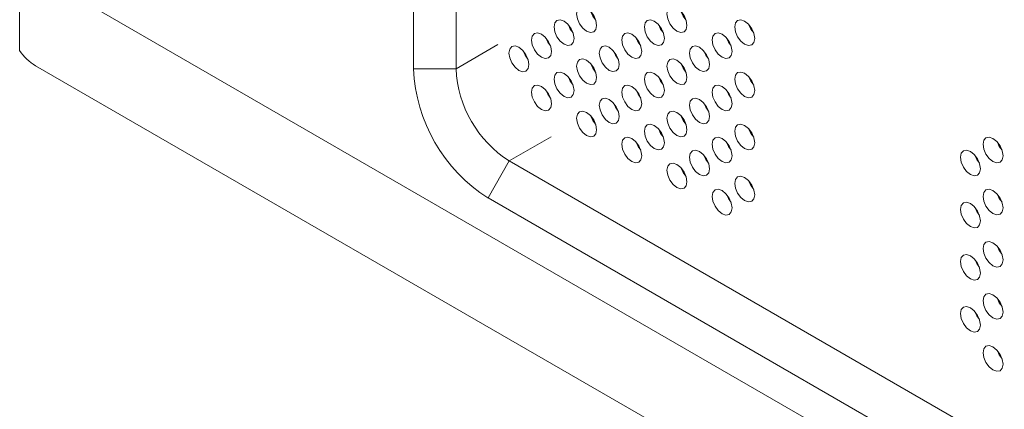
# Model space of a CAD drawing. Header units: millimetres. Extents: x 0 to 1727, y 0 to 1118.
# Tile 19 of 43: x 1258 to 1368, y 853 to 897. Entities that reach past the tile are written whole.
import ezdxf

# ---------------------------------------------------------------- set-up
doc = ezdxf.new("R2010")
doc.units = ezdxf.units.MM
doc.header["$LTSCALE"] = 2

msp = doc.modelspace()

# ---------------------------------------------------------------- linework, layer by layer
at = {"color": 7, "linetype": 'Continuous', "lineweight": 15}
for p, q in [((1302, 891.07), (1302, 904.75)), ((1306.79, 904.75), (1306.79, 891.07)), ((1257.69, 902.81), (1482.8, 772.86)), ((1257.69, 902.81), (1257.69, 893.14)), ((1327.1, 894.39), (1327.24, 894.29)), ((1327.19, 894.2), (1327.42, 893.99)), ((1306.79, 891.07), (1311.5, 893.79)), ((1259.49, 891.41), (1481, 763.53)), ((1302, 891.07), (1306.79, 891.07)), ((1317.49, 883.42), (1312.77, 880.7)), ((1310.38, 876.55), (1312.77, 880.7)), ((1312.77, 880.7), (1432.51, 811.57)), ((1430.11, 807.43), (1310.38, 876.55))]:
    msp.add_line(p, q, dxfattribs=at)
at = {"color": 7, "linetype": 'Continuous', "lineweight": 15, "flags": 128}
for points in [[(1320.35, 897.25), (1320.44, 897.69), (1320.68, 897.97), (1321.04, 898.05), (1321.47, 897.9), (1321.9, 897.55), (1322.27, 897.06), (1322.51, 896.5), (1322.6, 895.95), (1322.51, 895.51), (1322.27, 895.23), (1321.9, 895.15), (1321.47, 895.3), (1321.04, 895.65), (1320.68, 896.14), (1320.44, 896.7), (1320.35, 897.25)], [(1322.49, 896.57), (1322.18, 897.01), (1321.96, 897.49)], [(1330.51, 897.25), (1330.6, 897.7), (1330.84, 897.98), (1331.2, 898.05), (1331.63, 897.9), (1332.06, 897.55), (1332.43, 897.06), (1332.67, 896.5), (1332.76, 895.95), (1332.67, 895.51), (1332.43, 895.23), (1332.06, 895.16), (1331.63, 895.3), (1331.2, 895.65), (1330.84, 896.14), (1330.6, 896.7), (1330.51, 897.25)], [(1332.65, 896.57), (1332.34, 897.01), (1332.12, 897.49)], [(1317.81, 895.78), (1317.9, 896.23), (1318.14, 896.51), (1318.5, 896.58), (1318.93, 896.43), (1319.36, 896.08), (1319.73, 895.59), (1319.97, 895.03), (1320.06, 894.49), (1319.97, 894.04), (1319.73, 893.76), (1319.36, 893.69), (1318.93, 893.84), (1318.5, 894.18), (1318.14, 894.67), (1317.9, 895.24), (1317.81, 895.78)], [(1327.97, 895.78), (1328.06, 896.23), (1328.3, 896.51), (1328.66, 896.58), (1329.09, 896.43), (1329.52, 896.08), (1329.89, 895.59), (1330.13, 895.03), (1330.22, 894.49), (1330.13, 894.04), (1329.89, 893.76), (1329.52, 893.69), (1329.09, 893.84), (1328.66, 894.18), (1328.3, 894.68), (1328.06, 895.24), (1327.97, 895.78)], [(1338.13, 895.78), (1338.22, 896.23), (1338.46, 896.51), (1338.82, 896.58), (1339.25, 896.43), (1339.68, 896.08), (1340.05, 895.59), (1340.29, 895.03), (1340.38, 894.49), (1340.29, 894.04), (1340.05, 893.76), (1339.68, 893.69), (1339.25, 893.84), (1338.82, 894.19), (1338.46, 894.68), (1338.22, 895.24), (1338.13, 895.78)], [(1315.27, 894.31), (1315.36, 894.76), (1315.6, 895.04), (1315.96, 895.11), (1316.39, 894.96), (1316.82, 894.62), (1317.19, 894.12), (1317.43, 893.56), (1317.52, 893.02), (1317.43, 892.57), (1317.19, 892.29), (1316.82, 892.22), (1316.39, 892.37), (1315.96, 892.72), (1315.6, 893.21), (1315.36, 893.77), (1315.27, 894.31)], [(1319.95, 895.11), (1319.64, 895.54), (1319.42, 896.02)], [(1325.43, 894.32), (1325.52, 894.76), (1325.76, 895.04), (1326.12, 895.11), (1326.55, 894.96), (1326.98, 894.62), (1327.35, 894.13), (1327.59, 893.56), (1327.68, 893.02), (1327.59, 892.57), (1327.35, 892.29), (1326.98, 892.22), (1326.55, 892.37), (1326.12, 892.72), (1325.76, 893.21), (1325.52, 893.77), (1325.43, 894.32)], [(1330.11, 895.11), (1329.8, 895.54), (1329.58, 896.02)], [(1329.79, 895.55), (1329.95, 895.39), (1330.03, 895.3)], [(1335.59, 894.32), (1335.68, 894.76), (1335.92, 895.04), (1336.28, 895.11), (1336.71, 894.96), (1337.14, 894.62), (1337.51, 894.13), (1337.75, 893.57), (1337.84, 893.02), (1337.75, 892.57), (1337.51, 892.29), (1337.14, 892.22), (1336.71, 892.37), (1336.28, 892.72), (1335.92, 893.21), (1335.68, 893.77), (1335.59, 894.32)], [(1340.27, 895.11), (1339.96, 895.54), (1339.74, 896.03)], [(1317.41, 893.64), (1317.1, 894.07), (1316.88, 894.56)], [(1327.57, 893.64), (1327.26, 894.07), (1327.04, 894.56)], [(1337.73, 893.64), (1337.42, 894.07), (1337.2, 894.56)], [(1312.73, 892.85), (1312.82, 893.29), (1313.06, 893.57), (1313.42, 893.65), (1313.85, 893.5), (1314.28, 893.15), (1314.65, 892.66), (1314.89, 892.1), (1314.98, 891.55), (1314.89, 891.1), (1314.65, 890.82), (1314.28, 890.75), (1313.85, 890.9), (1313.42, 891.25), (1313.06, 891.74), (1312.82, 892.3), (1312.73, 892.85)], [(1314.87, 892.17), (1314.56, 892.61), (1314.34, 893.09)], [(1322.89, 892.85), (1322.98, 893.3), (1323.22, 893.58), (1323.58, 893.65), (1324.01, 893.5), (1324.44, 893.15), (1324.81, 892.66), (1325.05, 892.1), (1325.14, 891.55), (1325.05, 891.11), (1324.81, 890.83), (1324.44, 890.76), (1324.01, 890.9), (1323.58, 891.25), (1323.22, 891.74), (1322.98, 892.3), (1322.89, 892.85)], [(1325.03, 892.17), (1324.72, 892.61), (1324.5, 893.09)], [(1324.53, 893), (1324.55, 892.99), (1324.62, 892.94)], [(1333.05, 892.85), (1333.14, 893.3), (1333.38, 893.58), (1333.74, 893.65), (1334.17, 893.5), (1334.6, 893.15), (1334.97, 892.66), (1335.21, 892.1), (1335.3, 891.55), (1335.21, 891.11), (1334.97, 890.83), (1334.6, 890.76), (1334.17, 890.91), (1333.74, 891.25), (1333.38, 891.74), (1333.14, 892.3), (1333.05, 892.85)], [(1335.19, 892.18), (1334.88, 892.61), (1334.66, 893.09)], [(1320.35, 891.38), (1320.44, 891.83), (1320.68, 892.11), (1321.04, 892.18), (1321.47, 892.03), (1321.9, 891.68), (1322.27, 891.19), (1322.51, 890.63), (1322.6, 890.09), (1322.51, 889.64), (1322.27, 889.36), (1321.9, 889.29), (1321.47, 889.44), (1321.04, 889.78), (1320.68, 890.28), (1320.44, 890.84), (1320.35, 891.38)], [(1330.51, 891.38), (1330.6, 891.83), (1330.84, 892.11), (1331.2, 892.18), (1331.63, 892.03), (1332.06, 891.68), (1332.43, 891.19), (1332.67, 890.63), (1332.76, 890.09), (1332.67, 889.64), (1332.43, 889.36), (1332.06, 889.29), (1331.63, 889.44), (1331.2, 889.79), (1330.84, 890.28), (1330.6, 890.84), (1330.51, 891.38)], [(1317.81, 889.92), (1317.9, 890.36), (1318.14, 890.64), (1318.5, 890.71), (1318.93, 890.56), (1319.36, 890.22), (1319.73, 889.73), (1319.97, 889.16), (1320.06, 888.62), (1319.97, 888.17), (1319.73, 887.89), (1319.36, 887.82), (1318.93, 887.97), (1318.5, 888.32), (1318.14, 888.81), (1317.9, 889.37), (1317.81, 889.92)], [(1322.49, 890.71), (1322.18, 891.14), (1321.96, 891.62)], [(1327.97, 889.92), (1328.06, 890.36), (1328.3, 890.64), (1328.66, 890.71), (1329.09, 890.56), (1329.52, 890.22), (1329.89, 889.73), (1330.13, 889.17), (1330.22, 888.62), (1330.13, 888.17), (1329.89, 887.89), (1329.52, 887.82), (1329.09, 887.97), (1328.66, 888.32), (1328.3, 888.81), (1328.06, 889.37), (1327.97, 889.92)], [(1332.65, 890.71), (1332.34, 891.14), (1332.12, 891.63)], [(1338.13, 889.92), (1338.22, 890.36), (1338.46, 890.64), (1338.82, 890.71), (1339.25, 890.57), (1339.68, 890.22), (1340.05, 889.73), (1340.29, 889.17), (1340.38, 888.62), (1340.29, 888.17), (1340.05, 887.89), (1339.68, 887.82), (1339.25, 887.97), (1338.82, 888.32), (1338.46, 888.81), (1338.22, 889.37), (1338.13, 889.92)], [(1319.95, 889.24), (1319.64, 889.67), (1319.42, 890.16)], [(1330.11, 889.24), (1329.8, 889.67), (1329.58, 890.16)], [(1340.27, 889.24), (1339.96, 889.67), (1339.74, 890.16)], [(1315.27, 888.45), (1315.36, 888.9), (1315.6, 889.18), (1315.96, 889.25), (1316.39, 889.1), (1316.82, 888.75), (1317.19, 888.26), (1317.43, 887.7), (1317.52, 887.15), (1317.43, 886.71), (1317.19, 886.43), (1316.82, 886.35), (1316.39, 886.5), (1315.96, 886.85), (1315.6, 887.34), (1315.36, 887.9), (1315.27, 888.45)], [(1317.41, 887.77), (1317.1, 888.21), (1316.88, 888.69)], [(1325.43, 888.45), (1325.52, 888.9), (1325.76, 889.18), (1326.12, 889.25), (1326.55, 889.1), (1326.98, 888.75), (1327.35, 888.26), (1327.59, 887.7), (1327.68, 887.15), (1327.59, 886.71), (1327.35, 886.43), (1326.98, 886.36), (1326.55, 886.5), (1326.12, 886.85), (1325.76, 887.34), (1325.52, 887.9), (1325.43, 888.45)], [(1327.57, 887.77), (1327.26, 888.21), (1327.04, 888.69)], [(1335.59, 888.45), (1335.68, 888.9), (1335.92, 889.18), (1336.28, 889.25), (1336.71, 889.1), (1337.14, 888.75), (1337.51, 888.26), (1337.75, 887.7), (1337.84, 887.15), (1337.75, 886.71), (1337.51, 886.43), (1337.14, 886.36), (1336.71, 886.51), (1336.28, 886.85), (1335.92, 887.34), (1335.68, 887.9), (1335.59, 888.45)], [(1337.73, 887.78), (1337.42, 888.21), (1337.2, 888.69)], [(1322.89, 886.98), (1322.98, 887.43), (1323.22, 887.71), (1323.58, 887.78), (1324.01, 887.63), (1324.44, 887.28), (1324.81, 886.79), (1325.05, 886.23), (1325.14, 885.69), (1325.05, 885.24), (1324.81, 884.96), (1324.44, 884.89), (1324.01, 885.04), (1323.58, 885.38), (1323.22, 885.88), (1322.98, 886.44), (1322.89, 886.98)], [(1333.05, 886.98), (1333.14, 887.43), (1333.38, 887.71), (1333.74, 887.78), (1334.17, 887.63), (1334.6, 887.28), (1334.97, 886.79), (1335.21, 886.23), (1335.3, 885.69), (1335.21, 885.24), (1334.97, 884.96), (1334.6, 884.89), (1334.17, 885.04), (1333.74, 885.39), (1333.38, 885.88), (1333.14, 886.44), (1333.05, 886.98)], [(1320.35, 885.52), (1320.44, 885.96), (1320.68, 886.24), (1321.04, 886.31), (1321.47, 886.16), (1321.9, 885.82), (1322.27, 885.33), (1322.51, 884.76), (1322.6, 884.22), (1322.51, 883.77), (1322.27, 883.49), (1321.9, 883.42), (1321.47, 883.57), (1321.04, 883.92), (1320.68, 884.41), (1320.44, 884.97), (1320.35, 885.52)], [(1325.03, 886.31), (1324.72, 886.74), (1324.5, 887.23)], [(1330.51, 885.52), (1330.6, 885.96), (1330.84, 886.24), (1331.2, 886.31), (1331.63, 886.16), (1332.06, 885.82), (1332.43, 885.33), (1332.67, 884.77), (1332.76, 884.22), (1332.67, 883.77), (1332.43, 883.49), (1332.06, 883.42), (1331.63, 883.57), (1331.2, 883.92), (1330.84, 884.41), (1330.6, 884.97), (1330.51, 885.52)], [(1335.19, 886.31), (1334.88, 886.74), (1334.66, 887.23)], [(1322.49, 884.84), (1322.18, 885.27), (1321.96, 885.76)], [(1332.65, 884.84), (1332.34, 885.27), (1332.12, 885.76)], [(1327.97, 884.05), (1328.06, 884.5), (1328.3, 884.78), (1328.66, 884.85), (1329.09, 884.7), (1329.52, 884.35), (1329.89, 883.86), (1330.13, 883.3), (1330.22, 882.75), (1330.13, 882.31), (1329.89, 882.03), (1329.52, 881.96), (1329.09, 882.11), (1328.66, 882.45), (1328.3, 882.94), (1328.06, 883.5), (1327.97, 884.05)], [(1330.11, 883.38), (1329.8, 883.81), (1329.58, 884.29)], [(1338.13, 884.05), (1338.22, 884.5), (1338.46, 884.78), (1338.82, 884.85), (1339.25, 884.7), (1339.68, 884.35), (1340.05, 883.86), (1340.29, 883.3), (1340.38, 882.75), (1340.29, 882.31), (1340.05, 882.03), (1339.68, 881.96), (1339.25, 882.11), (1338.82, 882.45), (1338.46, 882.94), (1338.22, 883.51), (1338.13, 884.05)], [(1340.27, 883.38), (1339.96, 883.81), (1339.74, 884.29)], [(1325.43, 882.58), (1325.52, 883.03), (1325.76, 883.31), (1326.12, 883.38), (1326.55, 883.23), (1326.98, 882.88), (1327.35, 882.39), (1327.59, 881.83), (1327.68, 881.29), (1327.59, 880.84), (1327.35, 880.56), (1326.98, 880.49), (1326.55, 880.64), (1326.12, 880.99), (1325.76, 881.48), (1325.52, 882.04), (1325.43, 882.58)], [(1335.59, 882.58), (1335.68, 883.03), (1335.92, 883.31), (1336.28, 883.38), (1336.71, 883.23), (1337.14, 882.89), (1337.51, 882.39), (1337.75, 881.83), (1337.84, 881.29), (1337.75, 880.84), (1337.51, 880.56), (1337.14, 880.49), (1336.71, 880.64), (1336.28, 880.99), (1335.92, 881.48), (1335.68, 882.04), (1335.59, 882.58)], [(1366.07, 882.59), (1366.16, 883.03), (1366.4, 883.31), (1366.76, 883.38), (1367.19, 883.24), (1367.62, 882.89), (1367.99, 882.4), (1368.23, 881.84), (1368.32, 881.29), (1368.23, 880.84), (1367.99, 880.56), (1367.62, 880.49), (1367.19, 880.64), (1366.76, 880.99), (1366.4, 881.48), (1366.16, 882.04), (1366.07, 882.59)], [(1327.57, 881.91), (1327.26, 882.34), (1327.04, 882.83)], [(1333.05, 881.12), (1333.14, 881.56), (1333.38, 881.84), (1333.74, 881.91), (1334.17, 881.77), (1334.6, 881.42), (1334.97, 880.93), (1335.21, 880.37), (1335.3, 879.82), (1335.21, 879.37), (1334.97, 879.09), (1334.6, 879.02), (1334.17, 879.17), (1333.74, 879.52), (1333.38, 880.01), (1333.14, 880.57), (1333.05, 881.12)], [(1337.73, 881.91), (1337.42, 882.34), (1337.2, 882.83)], [(1363.53, 881.12), (1363.62, 881.57), (1363.86, 881.85), (1364.22, 881.92), (1364.65, 881.77), (1365.08, 881.42), (1365.45, 880.93), (1365.69, 880.37), (1365.78, 879.82), (1365.69, 879.38), (1365.45, 879.1), (1365.08, 879.03), (1364.65, 879.18), (1364.22, 879.52), (1363.86, 880.01), (1363.62, 880.57), (1363.53, 881.12)], [(1368.21, 881.91), (1367.9, 882.34), (1367.68, 882.83)], [(1335.19, 880.44), (1334.88, 880.87), (1334.66, 881.36)], [(1365.67, 880.45), (1365.36, 880.88), (1365.14, 881.36)], [(1330.51, 879.65), (1330.6, 880.1), (1330.84, 880.38), (1331.2, 880.45), (1331.63, 880.3), (1332.06, 879.95), (1332.43, 879.46), (1332.67, 878.9), (1332.76, 878.35), (1332.67, 877.91), (1332.43, 877.63), (1332.06, 877.56), (1331.63, 877.71), (1331.2, 878.05), (1330.84, 878.54), (1330.6, 879.11), (1330.51, 879.65)], [(1332.65, 878.98), (1332.34, 879.41), (1332.12, 879.89)], [(1338.13, 878.18), (1338.22, 878.63), (1338.46, 878.91), (1338.82, 878.98), (1339.25, 878.83), (1339.68, 878.49), (1340.05, 877.99), (1340.29, 877.43), (1340.38, 876.89), (1340.29, 876.44), (1340.05, 876.16), (1339.68, 876.09), (1339.25, 876.24), (1338.82, 876.59), (1338.46, 877.08), (1338.22, 877.64), (1338.13, 878.18)], [(1340.27, 877.51), (1339.96, 877.94), (1339.74, 878.43)], [(1335.59, 876.72), (1335.68, 877.16), (1335.92, 877.44), (1336.28, 877.52), (1336.71, 877.37), (1337.14, 877.02), (1337.51, 876.53), (1337.75, 875.97), (1337.84, 875.42), (1337.75, 874.98), (1337.51, 874.69), (1337.14, 874.62), (1336.71, 874.77), (1336.28, 875.12), (1335.92, 875.61), (1335.68, 876.17), (1335.59, 876.72)], [(1366.07, 876.72), (1366.16, 877.17), (1366.4, 877.45), (1366.76, 877.52), (1367.19, 877.37), (1367.62, 877.02), (1367.99, 876.53), (1368.23, 875.97), (1368.32, 875.42), (1368.23, 874.98), (1367.99, 874.7), (1367.62, 874.63), (1367.19, 874.78), (1366.76, 875.12), (1366.4, 875.61), (1366.16, 876.18), (1366.07, 876.72)], [(1337.73, 876.04), (1337.42, 876.48), (1337.2, 876.96)], [(1368.21, 876.05), (1367.9, 876.48), (1367.68, 876.96)], [(1363.53, 875.25), (1363.62, 875.7), (1363.86, 875.98), (1364.22, 876.05), (1364.65, 875.9), (1365.08, 875.56), (1365.45, 875.06), (1365.69, 874.5), (1365.78, 873.96), (1365.69, 873.51), (1365.45, 873.23), (1365.08, 873.16), (1364.65, 873.31), (1364.22, 873.66), (1363.86, 874.15), (1363.62, 874.71), (1363.53, 875.25)], [(1365.67, 874.58), (1365.36, 875.01), (1365.14, 875.5)], [(1366.07, 870.85), (1366.16, 871.3), (1366.4, 871.58), (1366.76, 871.65), (1367.19, 871.5), (1367.62, 871.16), (1367.99, 870.66), (1368.23, 870.1), (1368.32, 869.56), (1368.23, 869.11), (1367.99, 868.83), (1367.62, 868.76), (1367.19, 868.91), (1366.76, 869.26), (1366.4, 869.75), (1366.16, 870.31), (1366.07, 870.85)], [(1368.21, 870.18), (1367.9, 870.61), (1367.68, 871.1)], [(1363.53, 869.39), (1363.62, 869.83), (1363.86, 870.11), (1364.22, 870.19), (1364.65, 870.04), (1365.08, 869.69), (1365.45, 869.2), (1365.69, 868.64), (1365.78, 868.09), (1365.69, 867.64), (1365.45, 867.36), (1365.08, 867.29), (1364.65, 867.44), (1364.22, 867.79), (1363.86, 868.28), (1363.62, 868.84), (1363.53, 869.39)], [(1365.67, 868.71), (1365.36, 869.15), (1365.14, 869.63)], [(1366.07, 864.99), (1366.16, 865.43), (1366.4, 865.72), (1366.76, 865.79), (1367.19, 865.64), (1367.62, 865.29), (1367.99, 864.8), (1368.23, 864.24), (1368.32, 863.69), (1368.23, 863.25), (1367.99, 862.97), (1367.62, 862.89), (1367.19, 863.04), (1366.76, 863.39), (1366.4, 863.88), (1366.16, 864.44), (1366.07, 864.99)], [(1368.21, 864.31), (1367.9, 864.75), (1367.68, 865.23)], [(1363.53, 863.52), (1363.62, 863.97), (1363.86, 864.25), (1364.22, 864.32), (1364.65, 864.17), (1365.08, 863.82), (1365.45, 863.33), (1365.69, 862.77), (1365.78, 862.23), (1365.69, 861.78), (1365.45, 861.5), (1365.08, 861.43), (1364.65, 861.58), (1364.22, 861.92), (1363.86, 862.42), (1363.62, 862.98), (1363.53, 863.52)], [(1365.67, 862.85), (1365.36, 863.28), (1365.14, 863.76)], [(1366.07, 859.12), (1366.16, 859.57), (1366.4, 859.85), (1366.76, 859.92), (1367.19, 859.77), (1367.62, 859.42), (1367.99, 858.93), (1368.23, 858.37), (1368.32, 857.83), (1368.23, 857.38), (1367.99, 857.1), (1367.62, 857.03), (1367.19, 857.18), (1366.76, 857.52), (1366.4, 858.02), (1366.16, 858.58), (1366.07, 859.12)], [(1368.21, 858.45), (1367.9, 858.88), (1367.68, 859.36)]]:
    msp.add_lwpolyline(points, dxfattribs=at)
at = {"color": 7, "linetype": 'Continuous', "lineweight": 15}
for centre, radius, start, end in [((1262.52, 896.36), 5.81, 213.7069, 238.4998), ((1320.19, 891.89), 18.22, 182.6055, 237.3945), ((1319.78, 891.66), 13.01, 182.6055, 237.3945)]:
    msp.add_arc(centre, radius, start, end, dxfattribs=at)

doc.saveas('drawing.dxf')
